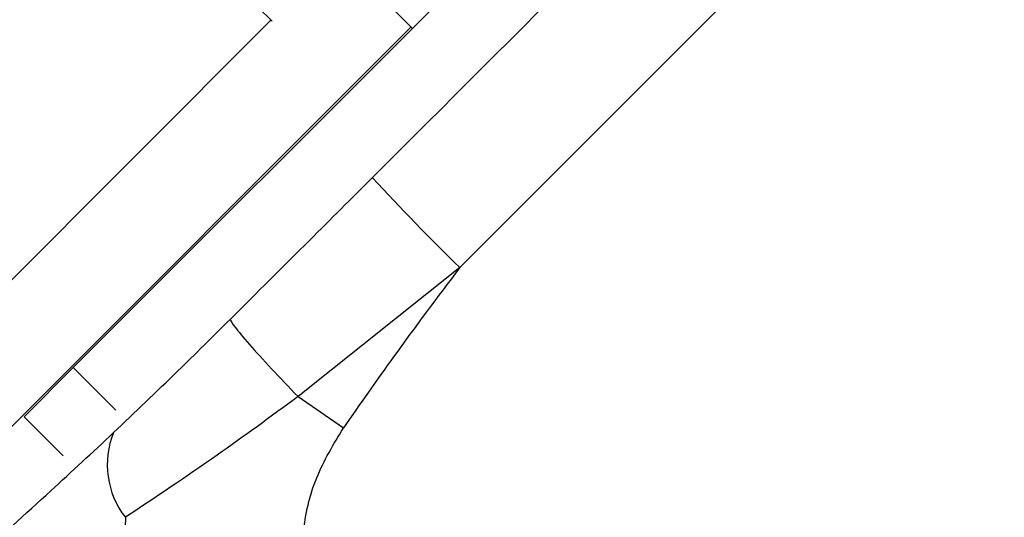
# Model space of a CAD drawing. Header units: millimetres. Extents: x 0 to 594, y 0 to 420.
# Tile 41 of 60: x 357.98 to 367.42, y 292.74 to 297.52. Entities that reach past the tile are written whole.
import ezdxf

# ---------------------------------------------------------------- set-up
doc = ezdxf.new("R2010")
doc.units = ezdxf.units.MM
doc.linetypes.add('CENTERX2', pattern=[20.32, 12.7, -2.54, 2.54, -2.54])
doc.layers.add('SLD-0', color=7, linetype='Continuous')
doc.styles.add('SLDTEXTSTYLE0', font='TXT', dxfattribs={"width": 0.75})
doc.dimstyles.new('SLDDIMSTYLE2', dxfattribs={"dimtxt": 3.5, "dimasz": 3.2, "dimexe": 0, "dimexo": 0.0625, "dimgap": 0.875, "dimtad": 1, "dimdec": 1, "dimlfac": 3, "dimrnd": 1e-09, "dimzin": 12, "dimdsep": 46, "dimtxsty": 'SLDTEXTSTYLE0', "dimsah": 1, "dimcen": 0.09, "dimadec": 0, "dimazin": 3, "dimtfac": 1, "dimtdec": 1, "dimtofl": 0, "dimtmove": 0, "dimatfit": 3, "dimfxl": 1, "dimfrac": 2, "dimtolj": 1, "dimtzin": 12, "dimarcsym": 0})

# ---------------------------------------------------------------- blocks, each defined once
blk = doc.blocks.new('_D_6')
at = {"layer": 'SLD-0', "color": 7, "transparency": 16777216}
for p, q in [((393.0035, 331.2437), (321.5046, 331.2437)), ((322.5046, 210.5237), (322.5046, 331.2437)), ((310.6812, 276.7025), (310.6812, 277.7689)), ((310.6812, 277.7689), (316.2374, 277.7689)), ((316.2374, 277.7689), (316.2374, 276.7025)), ((310.6812, 265.065), (310.6812, 263.9985)), ((316.2374, 263.9985), (316.2374, 265.065)), ((310.6812, 263.9985), (316.2374, 263.9985)), ((393.0035, 210.5237), (321.5046, 210.5237))]:
    blk.add_line(p, q, dxfattribs=at)
for points in [[(322.5046, 331.2437), (321.9546, 328.0437), (323.0546, 328.0437)], [(322.5046, 210.5237), (323.0546, 213.7237), (321.9546, 213.7237)]]:
    blk.add_solid(points, dxfattribs=at)
at = {"layer": 'SLD-0', "color": 7, "transparency": 16777216, "char_height": 3.5, "attachment_point": 1, "rotation": 90, "style": 'SLDTEXTSTYLE0'}
for s, insert in [('362.2', (317.9929, 267.7042)), ('14.26', (311.7257, 265.065)), ('%%c', (317.9929, 262.4257))]:
    blk.add_mtext(s, dxfattribs=dict(at, insert=insert))

msp = doc.modelspace()

# ---------------------------------------------------------------- linework, layer by layer
at = {"color": 7, "linetype": 'Continuous', "lineweight": 25}
for p, q in [((369.7485, 302.6877), (362.1995, 295.1388)), ((358.4929, 294.18), (363.1516, 298.8387)), ((361.0048, 298.1735), (361.7456, 297.4327)), ((360.3991, 297.5004), (360.2641, 297.6355)), ((361.7322, 297.446), (354.6333, 290.3471)), ((354.8801, 292.0046), (360.3875, 297.512)), ((362.1995, 295.1388), (360.6483, 293.9015)), ((358.0215, 293.7086), (358.4929, 294.18)), ((358.4929, 294.18), (358.9007, 293.7721)), ((360.6483, 293.9015), (361.0834, 293.6009)), ((358.3964, 293.3337), (358.0215, 293.7086))]:
    msp.add_line(p, q, dxfattribs=at)
for centre, radius, start, end in [((394.0036, 270.8837), 58.7667, 92.55717, 174.912971), ((394.0036, 270.8837), 58.5, 92.55717, 175.007611), ((394.0036, 270.8837), 58.3429, 92.55717, 175.063815), ((394.0036, 270.8837), 53.3319, 90.77965, 177.08672), ((394.0036, 270.8837), 53.2914, 94.09193, 175.90807), ((394.0035, 270.8837), 52.3228, 115.44798, 154.55202), ((394.0035, 270.8837), 51.8228, 115.44798, 154.55202), ((394.0035, 270.8837), 48.9551, 117.97409, 152.02591), ((394.0035, 270.8837), 47.9557, 117.97409, 152.02591), ((394.0035, 270.8837), 46.3614, 121.5704, 148.4296), ((394.0035, 270.8837), 46.4469, 137.1449, 148.5825), ((394.0035, 270.8837), 45.0289, 140.14349, 148.4296), ((380.7234, 313.9805), 26.4225, 222.87879, 225.48737), ((359.6391, 293.2484), 0.8203, 157.97193, 217.909)]:
    msp.add_arc(centre, radius, start, end, dxfattribs=at)
for points, knots in [([(361.3612, 296.0014), (362.7667, 297.405), (365.2766, 299.9116), (367.783, 302.4216), (368.8859, 303.526)], [0, 0, 0, 0, 0.559999, 1, 1, 1, 1]), ([(359.9969, 294.6426), (360.2517, 294.8959), (360.7067, 295.3482), (361.1612, 295.8018), (361.3612, 296.0014)], [0, 0, 0, 0, 0.560012, 1, 1, 1, 1]), ([(362.1995, 295.1388), (361.9863, 294.8553), (361.6055, 294.349), (361.243, 293.8295), (361.0834, 293.6009)], [0, 0, 0, 0, 0.5598358, 1, 1, 1, 1]), ([(358.8787, 293.556), (359.0831, 293.7505), (359.4494, 294.099), (359.829, 294.4759), (359.9969, 294.6426)], [0, 0, 0, 0, 0.55797, 1, 1, 1, 1]), ([(359.9969, 294.6426), (360.007, 294.6229), (360.0279, 294.5824), (360.1709, 294.4127), (360.381, 294.1808), (360.5607, 293.9931), (360.6483, 293.9015)], [0, 0, 0, 0, 0.243906, 0.5, 0.756094, 1, 1, 1, 1]), ([(360.6483, 293.9015), (360.3877, 293.7104), (359.8186, 293.2932), (359.2825, 292.9373), (358.992, 292.7444)], [0, 0, 0, 0, 0.458004, 1, 1, 1, 1]), ([(357.5533, 292.341), (357.7916, 292.5563), (358.2171, 292.9408), (358.6766, 293.368), (358.8787, 293.556)], [0, 0, 0, 0, 0.56009, 1, 1, 1, 1]), ([(361.04, 291.2661), (360.9318, 291.4729), (360.7159, 291.8854), (360.6635, 292.5457), (360.8007, 293.1326), (360.9893, 293.445), (361.0834, 293.6009)], [0, 0, 0, 0, 0.281144, 0.560738, 0.780848, 1, 1, 1, 1]), ([(358.992, 292.7444), (358.9908, 292.2211), (358.9886, 291.2098), (359.3336, 290.2648), (359.5001, 289.8089)], [0, 0, 0, 0, 0.5174612, 1, 1, 1, 1])]:
    msp.add_open_spline(points, degree=3, knots=knots, dxfattribs=at)
at = {"layer": 'SLD-0', "color": 7, "linetype": 'CENTERX2', "lineweight": 18}
msp.add_circle((394.0035, 270.8837), 60.36, dxfattribs=at)

# ---------------------------------------------------------------- dimensions: what is measured, and where the dimension line sits
at = {"layer": 'SLD-0', "color": 7}
dim = msp.add_linear_dim(base=(322.5046, 331.2437), p1=(394.0035, 210.5237), p2=(394.0035, 331.2437), angle=90, text='%%c<>', dimstyle='SLDDIMSTYLE2', dxfattribs=at)
dim.commit()
dim.dimension.update_dxf_attribs({"geometry": '_D_6', "text_midpoint": (322.5046, 270.8837), "dimtype": 160})

doc.saveas('drawing.dxf')
